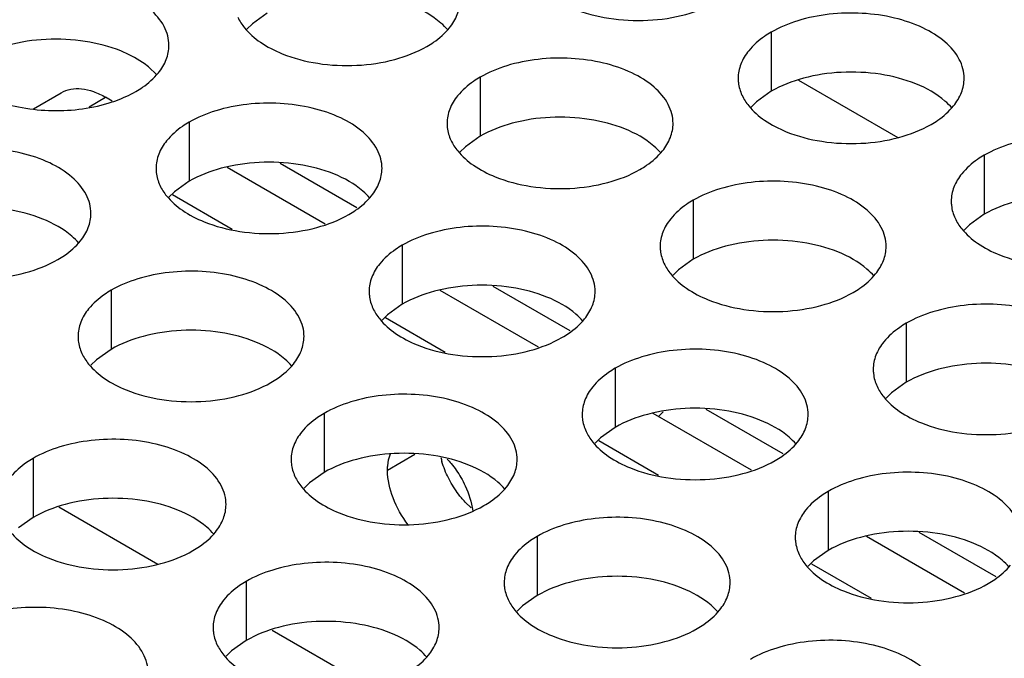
# Model space of a CAD drawing. Header units: inches. Extents: x 0 to 34, y 0 to 22.
# Tile 126 of 155: x 17.322 to 17.54, y 19.836 to 19.978. Entities that reach past the tile are written whole.
import ezdxf

# ---------------------------------------------------------------- set-up
doc = ezdxf.new("R2010")
doc.units = ezdxf.units.IN
doc.header["$LTSCALE"] = 1.87
doc.header["$MEASUREMENT"] = 0
doc.layers.get('0').update_dxf_attribs({"linetype": 'CONTINUOUS'})
doc.layers.add('02___PRT_ALL_AXES', color=7, linetype='CONTINUOUS')
doc.layers.add('0_COMPONENTS', color=7, linetype='CONTINUOUS')

msp = doc.modelspace()

# ---------------------------------------------------------------- linework, layer by layer
at = {"color": 7, "linetype": 'CONTINUOUS'}
for p, q in [((17.3253372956, 19.9579584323), (17.3314349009, 19.9614791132)), ((17.3376307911, 19.9583981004), (17.3412778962, 19.9605038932)), ((17.3692908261, 19.9312647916), (17.3560889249, 19.9388874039)), ((17.4164312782, 19.9040464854), (17.403229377, 19.9116690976)), ((17.4635717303, 19.8768281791), (17.4503698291, 19.8844507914)), ((17.3309481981, 19.8698504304), (17.3528311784, 19.8572154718)), ((17.5107121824, 19.8496098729), (17.4975102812, 19.8572324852)), ((17.3780886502, 19.8426321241), (17.3999716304, 19.8299971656))]:
    msp.add_line(p, q, dxfattribs=at)
at = {"color": 3, "linetype": 'CONTINUOUS'}
for p, q in [((17.3427391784, 19.9596601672), (17.3412778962, 19.9605038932)), ((17.3898796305, 19.9324418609), (17.3681633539, 19.9449805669)), ((17.4370200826, 19.9052235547), (17.4153038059, 19.9177622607)), ((17.4841605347, 19.8780052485), (17.462444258, 19.8905439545)), ((17.5313009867, 19.8507869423), (17.5095847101, 19.8633256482))]:
    msp.add_line(p, q, dxfattribs=at)
msp.add_open_spline([(17.3314349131, 19.9614791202), (17.3320838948, 19.9618538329), (17.3335760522, 19.9623946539), (17.336056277, 19.9624592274), (17.3386965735, 19.9618162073), (17.340415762, 19.9610016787), (17.3412778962, 19.9605038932)], degree=3, knots=[0, 0, 0, 0, 0.2176679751, 0.4509542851, 0.7108405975, 1, 1, 1, 1], dxfattribs=at)
at = {"layer": '02___PRT_ALL_AXES', "color": 7, "linetype": 'CONTINUOUS'}
for p, q in [((17.3770009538, 19.9790841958), (17.3737467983, 19.9767677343)), ((17.3737467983, 19.9767677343), (17.3725354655, 19.9755770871)), ((17.488536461, 19.9748920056), (17.488536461, 19.9618284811)), ((17.35259902, 19.9654210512), (17.3507623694, 19.9671941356)), ((17.4241414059, 19.964929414), (17.4241414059, 19.9518658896)), ((17.488536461, 19.9618284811), (17.4852823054, 19.9595120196)), ((17.4852823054, 19.9595120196), (17.4840709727, 19.9583213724)), ((17.3597463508, 19.9549668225), (17.3597463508, 19.9419032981)), ((17.4241414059, 19.9518658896), (17.4208872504, 19.9495494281)), ((17.4208872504, 19.9495494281), (17.4196759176, 19.9483587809)), ((17.5356769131, 19.9476736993), (17.5356769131, 19.9346101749)), ((17.3597463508, 19.9419032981), (17.3564921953, 19.9395868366)), ((17.3564921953, 19.9395868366), (17.3552808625, 19.9383961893)), ((17.471281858, 19.9377111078), (17.471281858, 19.9246475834)), ((17.5356769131, 19.9346101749), (17.5324227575, 19.9322937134)), ((17.5324227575, 19.9322937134), (17.5312114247, 19.9311030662)), ((17.4068868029, 19.9277485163), (17.4068868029, 19.9146849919)), ((17.471281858, 19.9246475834), (17.4680277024, 19.9223311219)), ((17.4680277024, 19.9223311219), (17.4668163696, 19.9211404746)), ((17.3424917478, 19.9177859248), (17.3424917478, 19.9047224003)), ((17.4068868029, 19.9146849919), (17.4036326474, 19.9123685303)), ((17.4036326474, 19.9123685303), (17.4024213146, 19.9111778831)), ((17.5184223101, 19.9104928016), (17.5184223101, 19.8974292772)), ((17.3424917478, 19.9047224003), (17.3392375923, 19.9024059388)), ((17.3392375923, 19.9024059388), (17.3380262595, 19.9012152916)), ((17.454027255, 19.9005302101), (17.454027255, 19.8874666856)), ((17.5184223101, 19.8974292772), (17.5151681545, 19.8951128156)), ((17.5151681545, 19.8951128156), (17.5139568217, 19.8939221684)), ((17.3896321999, 19.8905676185), (17.3896321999, 19.8775040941)), ((17.454027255, 19.8874666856), (17.4507730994, 19.8851502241)), ((17.4507730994, 19.8851502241), (17.4495617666, 19.8839595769)), ((17.3252371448, 19.880605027), (17.3252371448, 19.8675415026)), ((17.4096894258, 19.8814467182), (17.4036424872, 19.8779552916)), ((17.3896321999, 19.8775040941), (17.3863780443, 19.8751876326)), ((17.3863780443, 19.8751876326), (17.3851667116, 19.8739969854)), ((17.5011677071, 19.8733119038), (17.5011677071, 19.8602483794)), ((17.3252371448, 19.8675415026), (17.3219829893, 19.8652250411)), ((17.436772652, 19.8633493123), (17.436772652, 19.8502857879)), ((17.5011677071, 19.8602483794), (17.4979135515, 19.8579319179)), ((17.4979135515, 19.8579319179), (17.4967022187, 19.8567412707)), ((17.3723775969, 19.8533867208), (17.3723775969, 19.8403231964)), ((17.436772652, 19.8502857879), (17.4335184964, 19.8479693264)), ((17.4335184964, 19.8479693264), (17.4323071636, 19.8467786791)), ((17.3723775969, 19.8403231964), (17.3691234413, 19.8380067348)), ((17.3691234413, 19.8380067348), (17.3679121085, 19.8368160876))]:
    msp.add_line(p, q, dxfattribs=at)
at = {"layer": '02___PRT_ALL_AXES', "color": 3, "linetype": 'CONTINUOUS'}
msp.add_line((17.4221766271, 19.8696599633), (17.4208278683, 19.8709507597), dxfattribs=at)
msp.add_arc((17.4341158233, 19.8853409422), 0.019231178, 193.6945448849, 196.5380706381, dxfattribs=at)
for points, knots in [([(17.3552826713, 19.9719685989), (17.3552829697, 19.97268051), (17.3550945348, 19.9741397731), (17.3539436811, 19.977050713), (17.3510196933, 19.9804119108), (17.345999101, 19.9834613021), (17.3397314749, 19.9855611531), (17.3327046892, 19.9865470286), (17.3254787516, 19.9863502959), (17.3186483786, 19.9849820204), (17.3144564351, 19.9832536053), (17.3126058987, 19.9821851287)], [0, 0, 0, 0, 0.0428834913, 0.0875237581, 0.1869142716, 0.3042190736, 0.4379395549, 0.5823561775, 0.7295584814, 0.8712822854, 1, 1, 1, 1]), ([(17.417336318, 19.9758404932), (17.418059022, 19.9767342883), (17.419234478, 19.9786504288), (17.4196772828, 19.9808730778), (17.4196777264, 19.9819311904)], [0, 0, 0, 0, 0.520681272, 1, 1, 1, 1]), ([(17.4447342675, 19.9800792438), (17.4472526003, 19.9790610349), (17.4527352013, 19.977649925), (17.4612081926, 19.9772409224), (17.4694421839, 19.9784599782), (17.4745368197, 19.9804179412), (17.476751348, 19.9816965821)], [0, 0, 0, 0, 0.2471885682, 0.5098846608, 0.7673009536, 1, 1, 1, 1]), ([(17.5312132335, 19.9646754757), (17.531213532, 19.9653873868), (17.531025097, 19.96684665), (17.5298742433, 19.9697575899), (17.5269502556, 19.9731187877), (17.5219296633, 19.9761681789), (17.5156620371, 19.9782680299), (17.5086352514, 19.9792539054), (17.5014093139, 19.9790571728), (17.4945789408, 19.9776888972), (17.4903869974, 19.9759604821), (17.488536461, 19.9748920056)], [0, 0, 0, 0, 0.0428834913, 0.0875237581, 0.1869142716, 0.3042190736, 0.4379395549, 0.5823561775, 0.7295584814, 0.8712822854, 1, 1, 1, 1]), ([(17.3705304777, 19.9782048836), (17.3709225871, 19.9773596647), (17.3723018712, 19.9752283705), (17.3756128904, 19.9723542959), (17.3786570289, 19.9707967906), (17.3803392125, 19.9701166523)], [0, 0, 0, 0, 0.2155021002, 0.5803308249, 1, 1, 1, 1]), ([(17.4123562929, 19.9717339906), (17.4128573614, 19.9720233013), (17.4146831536, 19.9731709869), (17.4163432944, 19.9746123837), (17.417336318, 19.9758404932)], [0, 0, 0, 0, 0.2681225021, 1, 1, 1, 1]), ([(17.488536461, 19.9748920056), (17.4880353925, 19.9746026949), (17.4862096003, 19.9734550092), (17.4845494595, 19.9720136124), (17.4835564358, 19.9707855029)], [0, 0, 0, 0, 0.2681225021, 1, 1, 1, 1]), ([(17.3529412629, 19.9658779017), (17.353663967, 19.9667716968), (17.3548394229, 19.9686878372), (17.3552822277, 19.9709104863), (17.3552826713, 19.9719685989)], [0, 0, 0, 0, 0.520681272, 1, 1, 1, 1]), ([(17.3803392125, 19.9701166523), (17.3828575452, 19.9690984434), (17.3883401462, 19.9676873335), (17.3968131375, 19.9672783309), (17.4050471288, 19.9684973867), (17.4101417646, 19.9704553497), (17.4123562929, 19.9717339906)], [0, 0, 0, 0, 0.2471885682, 0.5098846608, 0.7673009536, 1, 1, 1, 1]), ([(17.4835564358, 19.9707855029), (17.4828337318, 19.9698917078), (17.4816582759, 19.9679755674), (17.4812154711, 19.9657529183), (17.4812150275, 19.9646948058)], [0, 0, 0, 0, 0.520681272, 1, 1, 1, 1]), ([(17.4668181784, 19.9547128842), (17.4668184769, 19.9554247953), (17.4666300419, 19.9568840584), (17.4654791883, 19.9597949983), (17.4625552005, 19.9631561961), (17.4575346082, 19.9662055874), (17.451266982, 19.9683054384), (17.4442401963, 19.9692913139), (17.4370142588, 19.9690945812), (17.4301838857, 19.9677263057), (17.4259919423, 19.9659978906), (17.4241414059, 19.964929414)], [0, 0, 0, 0, 0.0428834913, 0.0875237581, 0.1869142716, 0.3042190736, 0.4379395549, 0.5823561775, 0.7295584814, 0.8712822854, 1, 1, 1, 1]), ([(17.3479612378, 19.9617713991), (17.3484623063, 19.9620607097), (17.3502880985, 19.9632083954), (17.3519482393, 19.9646497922), (17.3529412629, 19.9658779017)], [0, 0, 0, 0, 0.2681225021, 1, 1, 1, 1]), ([(17.4241414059, 19.964929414), (17.4236403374, 19.9646401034), (17.4218145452, 19.9634924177), (17.4201544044, 19.9620510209), (17.4191613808, 19.9608229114)], [0, 0, 0, 0, 0.2681225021, 1, 1, 1, 1]), ([(17.4812150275, 19.9646948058), (17.481214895, 19.9643788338), (17.4812865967, 19.9630929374), (17.48165768, 19.9618292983), (17.4820659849, 19.9609491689)], [0, 0, 0, 0, 0.2456633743, 1, 1, 1, 1]), ([(17.5288718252, 19.9585847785), (17.5295945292, 19.9594785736), (17.5307699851, 19.9613947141), (17.5312127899, 19.9636173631), (17.5312132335, 19.9646754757)], [0, 0, 0, 0, 0.520681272, 1, 1, 1, 1]), ([(17.3418555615, 19.9591835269), (17.3424108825, 19.9593512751), (17.3445122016, 19.9600449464), (17.3465470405, 19.9609548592), (17.3479612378, 19.9617713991)], [0, 0, 0, 0, 0.262122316, 1, 1, 1, 1]), ([(17.3159441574, 19.9601540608), (17.3178951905, 19.9593652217), (17.322098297, 19.9581543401), (17.3308291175, 19.9571553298), (17.337615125, 19.9579025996), (17.3418555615, 19.9591835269)], [0, 0, 0, 0, 0.2399117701, 0.4950119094, 1, 1, 1, 1]), ([(17.4024231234, 19.9447502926), (17.4024234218, 19.9454622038), (17.4022349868, 19.9469214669), (17.4010841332, 19.9498324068), (17.3981601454, 19.9531936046), (17.3931395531, 19.9562429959), (17.386871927, 19.9583428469), (17.3798451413, 19.9593287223), (17.3726192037, 19.9591319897), (17.3657888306, 19.9577637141), (17.3615968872, 19.956035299), (17.3597463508, 19.9549668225)], [0, 0, 0, 0, 0.0428834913, 0.0875237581, 0.1869142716, 0.3042190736, 0.4379395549, 0.5823561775, 0.7295584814, 0.8712822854, 1, 1, 1, 1]), ([(17.4191613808, 19.9608229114), (17.4184386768, 19.9599291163), (17.4172632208, 19.9580129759), (17.416820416, 19.9557903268), (17.4168199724, 19.9547322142)], [0, 0, 0, 0, 0.520681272, 1, 1, 1, 1]), ([(17.4820659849, 19.9609491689), (17.4824580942, 19.96010395), (17.4838373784, 19.9579726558), (17.4871483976, 19.9550985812), (17.490192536, 19.9535410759), (17.4918747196, 19.9528609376)], [0, 0, 0, 0, 0.2155021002, 0.5803308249, 1, 1, 1, 1]), ([(17.5238918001, 19.9544782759), (17.5243928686, 19.9547675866), (17.5262186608, 19.9559152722), (17.5278788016, 19.957356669), (17.5288718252, 19.9585847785)], [0, 0, 0, 0, 0.2681225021, 1, 1, 1, 1]), ([(17.3597463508, 19.9549668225), (17.3592452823, 19.9546775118), (17.3574194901, 19.9535298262), (17.3557593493, 19.9520884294), (17.3547663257, 19.9508603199)], [0, 0, 0, 0, 0.2681225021, 1, 1, 1, 1]), ([(17.4168199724, 19.9547322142), (17.41681984, 19.9544162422), (17.4168915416, 19.9531303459), (17.4172626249, 19.9518667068), (17.4176709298, 19.9509865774)], [0, 0, 0, 0, 0.2456633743, 1, 1, 1, 1]), ([(17.4644767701, 19.948622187), (17.4651994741, 19.9495159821), (17.46637493, 19.9514321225), (17.4668177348, 19.9536547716), (17.4668181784, 19.9547128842)], [0, 0, 0, 0, 0.520681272, 1, 1, 1, 1]), ([(17.4918747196, 19.9528609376), (17.4943930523, 19.9518427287), (17.4998756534, 19.9504316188), (17.5083486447, 19.9500226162), (17.516582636, 19.951241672), (17.5216772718, 19.953199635), (17.5238918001, 19.9544782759)], [0, 0, 0, 0, 0.2471885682, 0.5098846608, 0.7673009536, 1, 1, 1, 1]), ([(17.3547663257, 19.9508603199), (17.3540436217, 19.9499665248), (17.3528681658, 19.9480503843), (17.352425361, 19.9458277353), (17.3524249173, 19.9447696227)], [0, 0, 0, 0, 0.520681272, 1, 1, 1, 1]), ([(17.4176709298, 19.9509865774), (17.4180630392, 19.9501413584), (17.4194423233, 19.9480100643), (17.4227533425, 19.9451359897), (17.4257974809, 19.9435784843), (17.4274796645, 19.9428983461)], [0, 0, 0, 0, 0.2155021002, 0.5803308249, 1, 1, 1, 1]), ([(17.5783536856, 19.9374571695), (17.5783539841, 19.9381690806), (17.5781655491, 19.9396283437), (17.5770146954, 19.9425392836), (17.5740907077, 19.9459004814), (17.5690701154, 19.9489498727), (17.5628024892, 19.9510497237), (17.5557757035, 19.9520355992), (17.548549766, 19.9518388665), (17.5417193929, 19.950470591), (17.5375274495, 19.9487421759), (17.5356769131, 19.9476736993)], [0, 0, 0, 0, 0.0428834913, 0.0875237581, 0.1869142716, 0.3042190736, 0.4379395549, 0.5823561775, 0.7295584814, 0.8712822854, 1, 1, 1, 1]), ([(17.3380280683, 19.9347877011), (17.3380283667, 19.9354996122), (17.3378399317, 19.9369588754), (17.3366890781, 19.9398698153), (17.3337650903, 19.9432310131), (17.328744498, 19.9462804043), (17.3224768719, 19.9483802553), (17.3154500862, 19.9493661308), (17.3082241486, 19.9491693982), (17.3013937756, 19.9478011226), (17.2972018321, 19.9460727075), (17.2953512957, 19.945004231)], [0, 0, 0, 0, 0.0428834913, 0.0875237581, 0.1869142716, 0.3042190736, 0.4379395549, 0.5823561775, 0.7295584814, 0.8712822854, 1, 1, 1, 1]), ([(17.459496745, 19.9445156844), (17.4599978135, 19.944804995), (17.4618236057, 19.9459526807), (17.4634837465, 19.9473940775), (17.4644767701, 19.948622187)], [0, 0, 0, 0, 0.2681225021, 1, 1, 1, 1]), ([(17.5356769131, 19.9476736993), (17.5351758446, 19.9473843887), (17.5333500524, 19.946236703), (17.5316899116, 19.9447953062), (17.5306968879, 19.9435671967)], [0, 0, 0, 0, 0.2681225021, 1, 1, 1, 1]), ([(17.3524249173, 19.9447696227), (17.3524247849, 19.9444536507), (17.3524964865, 19.9431677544), (17.3528675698, 19.9419041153), (17.3532758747, 19.9410239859)], [0, 0, 0, 0, 0.2456633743, 1, 1, 1, 1]), ([(17.400081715, 19.9386595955), (17.400804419, 19.9395533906), (17.4019798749, 19.941469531), (17.4024226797, 19.9436921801), (17.4024231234, 19.9447502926)], [0, 0, 0, 0, 0.520681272, 1, 1, 1, 1]), ([(17.4274796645, 19.9428983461), (17.4299979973, 19.9418801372), (17.4354805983, 19.9404690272), (17.4439535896, 19.9400600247), (17.4521875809, 19.9412790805), (17.4572822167, 19.9432370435), (17.459496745, 19.9445156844)], [0, 0, 0, 0, 0.2471885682, 0.5098846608, 0.7673009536, 1, 1, 1, 1]), ([(17.5306968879, 19.9435671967), (17.5299741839, 19.9426734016), (17.528798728, 19.9407572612), (17.5283559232, 19.9385346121), (17.5283554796, 19.9374764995)], [0, 0, 0, 0, 0.520681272, 1, 1, 1, 1]), ([(17.5139586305, 19.9274945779), (17.513958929, 19.9282064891), (17.513770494, 19.9296657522), (17.5126196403, 19.9325766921), (17.5096956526, 19.9359378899), (17.5046750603, 19.9389872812), (17.4984074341, 19.9410871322), (17.4913806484, 19.9420730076), (17.4841547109, 19.941876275), (17.4773243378, 19.9405079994), (17.4731323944, 19.9387795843), (17.471281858, 19.9377111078)], [0, 0, 0, 0, 0.0428834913, 0.0875237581, 0.1869142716, 0.3042190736, 0.4379395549, 0.5823561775, 0.7295584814, 0.8712822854, 1, 1, 1, 1]), ([(17.3532758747, 19.9410239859), (17.3536679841, 19.9401787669), (17.3550472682, 19.9380474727), (17.3583582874, 19.9351733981), (17.3614024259, 19.9336158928), (17.3630846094, 19.9329357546)], [0, 0, 0, 0, 0.2155021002, 0.5803308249, 1, 1, 1, 1]), ([(17.3951016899, 19.9345530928), (17.3956027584, 19.9348424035), (17.3974285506, 19.9359900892), (17.3990886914, 19.937431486), (17.400081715, 19.9386595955)], [0, 0, 0, 0, 0.2681225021, 1, 1, 1, 1]), ([(17.471281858, 19.9377111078), (17.4707807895, 19.9374217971), (17.4689549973, 19.9362741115), (17.4672948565, 19.9348327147), (17.4663018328, 19.9336046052)], [0, 0, 0, 0, 0.2681225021, 1, 1, 1, 1]), ([(17.5283554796, 19.9374764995), (17.5283553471, 19.9371605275), (17.5284270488, 19.9358746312), (17.5287981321, 19.9346109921), (17.5292064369, 19.9337308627)], [0, 0, 0, 0, 0.2456633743, 1, 1, 1, 1]), ([(17.3356866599, 19.928697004), (17.3364093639, 19.9295907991), (17.3375848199, 19.9315069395), (17.3380276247, 19.9337295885), (17.3380280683, 19.9347877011)], [0, 0, 0, 0, 0.520681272, 1, 1, 1, 1]), ([(17.3630846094, 19.9329357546), (17.3656029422, 19.9319175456), (17.3710855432, 19.9305064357), (17.3795585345, 19.9300974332), (17.3877925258, 19.9313164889), (17.3928871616, 19.933274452), (17.3951016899, 19.9345530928)], [0, 0, 0, 0, 0.2471885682, 0.5098846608, 0.7673009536, 1, 1, 1, 1]), ([(17.4663018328, 19.9336046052), (17.4655791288, 19.9327108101), (17.4644036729, 19.9307946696), (17.4639608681, 19.9285720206), (17.4639604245, 19.927513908)], [0, 0, 0, 0, 0.520681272, 1, 1, 1, 1]), ([(17.5292064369, 19.9337308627), (17.5295985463, 19.9328856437), (17.5309778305, 19.9307543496), (17.5342888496, 19.927880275), (17.5373329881, 19.9263227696), (17.5390151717, 19.9256426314)], [0, 0, 0, 0, 0.2155021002, 0.5803308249, 1, 1, 1, 1]), ([(17.4495635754, 19.9175319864), (17.4495638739, 19.9182438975), (17.4493754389, 19.9197031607), (17.4482245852, 19.9226141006), (17.4453005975, 19.9259752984), (17.4402800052, 19.9290246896), (17.434012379, 19.9311245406), (17.4269855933, 19.9321104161), (17.4197596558, 19.9319136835), (17.4129292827, 19.9305454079), (17.4087373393, 19.9288169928), (17.4068868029, 19.9277485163)], [0, 0, 0, 0, 0.0428834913, 0.0875237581, 0.1869142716, 0.3042190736, 0.4379395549, 0.5823561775, 0.7295584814, 0.8712822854, 1, 1, 1, 1]), ([(17.3307066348, 19.9245905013), (17.3312077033, 19.924879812), (17.3330334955, 19.9260274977), (17.3346936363, 19.9274688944), (17.3356866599, 19.928697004)], [0, 0, 0, 0, 0.2681225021, 1, 1, 1, 1]), ([(17.4068868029, 19.9277485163), (17.4063857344, 19.9274592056), (17.4045599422, 19.9263115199), (17.4028998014, 19.9248701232), (17.4019067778, 19.9236420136)], [0, 0, 0, 0, 0.2681225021, 1, 1, 1, 1]), ([(17.4639604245, 19.927513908), (17.463960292, 19.927197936), (17.4640319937, 19.9259120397), (17.464403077, 19.9246484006), (17.4648113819, 19.9237682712)], [0, 0, 0, 0, 0.2456633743, 1, 1, 1, 1]), ([(17.5116172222, 19.9214038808), (17.5123399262, 19.9222976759), (17.5135153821, 19.9242138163), (17.5139581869, 19.9264364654), (17.5139586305, 19.9274945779)], [0, 0, 0, 0, 0.520681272, 1, 1, 1, 1]), ([(17.5390151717, 19.9256426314), (17.5415335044, 19.9246244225), (17.5470161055, 19.9232133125), (17.5554890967, 19.92280431), (17.563723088, 19.9240233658), (17.5688177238, 19.9259813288), (17.5710322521, 19.9272599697)], [0, 0, 0, 0, 0.2471885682, 0.5098846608, 0.7673009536, 1, 1, 1, 1]), ([(17.2986895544, 19.9229731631), (17.3012078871, 19.9219549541), (17.3066904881, 19.9205438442), (17.3151634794, 19.9201348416), (17.3233974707, 19.9213538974), (17.3284921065, 19.9233118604), (17.3307066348, 19.9245905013)], [0, 0, 0, 0, 0.2471885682, 0.5098846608, 0.7673009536, 1, 1, 1, 1]), ([(17.3851685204, 19.9075693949), (17.3851688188, 19.908281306), (17.3849803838, 19.9097405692), (17.3838295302, 19.9126515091), (17.3809055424, 19.9160127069), (17.3758849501, 19.9190620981), (17.3696173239, 19.9211619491), (17.3625905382, 19.9221478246), (17.3553646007, 19.921951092), (17.3485342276, 19.9205828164), (17.3443422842, 19.9188544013), (17.3424917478, 19.9177859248)], [0, 0, 0, 0, 0.0428834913, 0.0875237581, 0.1869142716, 0.3042190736, 0.4379395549, 0.5823561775, 0.7295584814, 0.8712822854, 1, 1, 1, 1]), ([(17.4019067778, 19.9236420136), (17.4011840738, 19.9227482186), (17.4000086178, 19.9208320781), (17.399565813, 19.9186094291), (17.3995653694, 19.9175513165)], [0, 0, 0, 0, 0.520681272, 1, 1, 1, 1]), ([(17.4648113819, 19.9237682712), (17.4652034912, 19.9229230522), (17.4665827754, 19.920791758), (17.4698937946, 19.9179176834), (17.472937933, 19.9163601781), (17.4746201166, 19.9156800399)], [0, 0, 0, 0, 0.2155021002, 0.5803308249, 1, 1, 1, 1]), ([(17.506637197, 19.9172973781), (17.5071382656, 19.9175866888), (17.5089640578, 19.9187343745), (17.5106241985, 19.9201757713), (17.5116172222, 19.9214038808)], [0, 0, 0, 0, 0.2681225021, 1, 1, 1, 1]), ([(17.3424917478, 19.9177859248), (17.3419906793, 19.9174966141), (17.3401648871, 19.9163489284), (17.3385047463, 19.9149075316), (17.3375117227, 19.9136794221)], [0, 0, 0, 0, 0.2681225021, 1, 1, 1, 1]), ([(17.3995653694, 19.9175513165), (17.399565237, 19.9172353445), (17.3996369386, 19.9159494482), (17.4000080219, 19.9146858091), (17.4004163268, 19.9138056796)], [0, 0, 0, 0, 0.2456633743, 1, 1, 1, 1]), ([(17.4472221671, 19.9114412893), (17.4479448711, 19.9123350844), (17.449120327, 19.9142512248), (17.4495631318, 19.9164738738), (17.4495635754, 19.9175319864)], [0, 0, 0, 0, 0.520681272, 1, 1, 1, 1]), ([(17.4746201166, 19.9156800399), (17.4771384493, 19.9146618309), (17.4826210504, 19.913250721), (17.4910940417, 19.9128417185), (17.499328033, 19.9140607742), (17.5044226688, 19.9160187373), (17.506637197, 19.9172973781)], [0, 0, 0, 0, 0.2471885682, 0.5098846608, 0.7673009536, 1, 1, 1, 1]), ([(17.3375117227, 19.9136794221), (17.3367890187, 19.912785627), (17.3356135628, 19.9108694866), (17.335170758, 19.9086468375), (17.3351703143, 19.907588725)], [0, 0, 0, 0, 0.520681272, 1, 1, 1, 1]), ([(17.4004163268, 19.9138056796), (17.4008084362, 19.9129604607), (17.4021877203, 19.9108291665), (17.4054987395, 19.9079550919), (17.4085428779, 19.9063975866), (17.4102250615, 19.9057174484)], [0, 0, 0, 0, 0.2155021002, 0.5803308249, 1, 1, 1, 1]), ([(17.5610990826, 19.9002762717), (17.5610993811, 19.9009881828), (17.5609109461, 19.902447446), (17.5597600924, 19.9053583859), (17.5568361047, 19.9087195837), (17.5518155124, 19.9117689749), (17.5455478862, 19.913868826), (17.5385211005, 19.9148547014), (17.5312951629, 19.9146579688), (17.5244647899, 19.9132896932), (17.5202728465, 19.9115612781), (17.5184223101, 19.9104928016)], [0, 0, 0, 0, 0.0428834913, 0.0875237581, 0.1869142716, 0.3042190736, 0.4379395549, 0.5823561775, 0.7295584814, 0.8712822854, 1, 1, 1, 1]), ([(17.442242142, 19.9073347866), (17.4427432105, 19.9076240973), (17.4445690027, 19.908771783), (17.4462291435, 19.9102131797), (17.4472221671, 19.9114412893)], [0, 0, 0, 0, 0.2681225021, 1, 1, 1, 1]), ([(17.5184223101, 19.9104928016), (17.5179212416, 19.9102034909), (17.5160954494, 19.9090558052), (17.5144353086, 19.9076144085), (17.5134422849, 19.906386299)], [0, 0, 0, 0, 0.2681225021, 1, 1, 1, 1]), ([(17.3351703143, 19.907588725), (17.3351701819, 19.907272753), (17.3352418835, 19.9059868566), (17.3356129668, 19.9047232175), (17.3360212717, 19.9038430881)], [0, 0, 0, 0, 0.2456633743, 1, 1, 1, 1]), ([(17.382827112, 19.9014786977), (17.383549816, 19.9023724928), (17.3847252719, 19.9042886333), (17.3851680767, 19.9065112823), (17.3851685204, 19.9075693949)], [0, 0, 0, 0, 0.520681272, 1, 1, 1, 1]), ([(17.4102250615, 19.9057174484), (17.4127433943, 19.9046992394), (17.4182259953, 19.9032881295), (17.4266989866, 19.9028791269), (17.4349329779, 19.9040981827), (17.4400276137, 19.9060561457), (17.442242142, 19.9073347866)], [0, 0, 0, 0, 0.2471885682, 0.5098846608, 0.7673009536, 1, 1, 1, 1]), ([(17.4967040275, 19.8903136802), (17.496704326, 19.8910255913), (17.496515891, 19.8924848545), (17.4953650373, 19.8953957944), (17.4924410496, 19.8987569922), (17.4874204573, 19.9018063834), (17.4811528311, 19.9039062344), (17.4741260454, 19.9048921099), (17.4669001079, 19.9046953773), (17.4600697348, 19.9033271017), (17.4558777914, 19.9015986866), (17.454027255, 19.9005302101)], [0, 0, 0, 0, 0.0428834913, 0.0875237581, 0.1869142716, 0.3042190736, 0.4379395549, 0.5823561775, 0.7295584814, 0.8712822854, 1, 1, 1, 1]), ([(17.5134422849, 19.906386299), (17.5127195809, 19.9054925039), (17.511544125, 19.9035763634), (17.5111013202, 19.9013537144), (17.5111008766, 19.9002956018)], [0, 0, 0, 0, 0.520681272, 1, 1, 1, 1]), ([(17.3360212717, 19.9038430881), (17.3364133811, 19.9029978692), (17.3377926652, 19.900866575), (17.3411036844, 19.8979925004), (17.3441478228, 19.8964349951), (17.3458300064, 19.8957548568)], [0, 0, 0, 0, 0.2155021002, 0.5803308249, 1, 1, 1, 1]), ([(17.3778470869, 19.8973721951), (17.3783481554, 19.8976615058), (17.3801739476, 19.8988091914), (17.3818340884, 19.9002505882), (17.382827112, 19.9014786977)], [0, 0, 0, 0, 0.2681225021, 1, 1, 1, 1]), ([(17.454027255, 19.9005302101), (17.4535261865, 19.9002408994), (17.4517003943, 19.8990932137), (17.4500402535, 19.8976518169), (17.4490472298, 19.8964237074)], [0, 0, 0, 0, 0.2681225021, 1, 1, 1, 1]), ([(17.5111008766, 19.9002956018), (17.5111007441, 19.8999796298), (17.5111724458, 19.8986937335), (17.5115435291, 19.8974300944), (17.5119518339, 19.8965499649)], [0, 0, 0, 0, 0.2456633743, 1, 1, 1, 1]), ([(17.3458300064, 19.8957548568), (17.3483483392, 19.8947366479), (17.3538309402, 19.893325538), (17.3623039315, 19.8929165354), (17.3705379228, 19.8941355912), (17.3756325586, 19.8960935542), (17.3778470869, 19.8973721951)], [0, 0, 0, 0, 0.2471885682, 0.5098846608, 0.7673009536, 1, 1, 1, 1]), ([(17.4490472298, 19.8964237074), (17.4483245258, 19.8955299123), (17.4471490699, 19.8936137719), (17.4467062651, 19.8913911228), (17.4467058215, 19.8903330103)], [0, 0, 0, 0, 0.520681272, 1, 1, 1, 1]), ([(17.5119518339, 19.8965499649), (17.5123439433, 19.895704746), (17.5137232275, 19.8935734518), (17.5170342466, 19.8906993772), (17.5200783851, 19.8891418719), (17.5217605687, 19.8884617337)], [0, 0, 0, 0, 0.2155021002, 0.5803308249, 1, 1, 1, 1]), ([(17.4323089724, 19.8803510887), (17.4323092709, 19.8810629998), (17.4321208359, 19.8825222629), (17.4309699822, 19.8854332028), (17.4280459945, 19.8887944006), (17.4230254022, 19.8918437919), (17.416757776, 19.8939436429), (17.4097309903, 19.8949295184), (17.4025050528, 19.8947327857), (17.3956746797, 19.8933645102), (17.3914827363, 19.8916360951), (17.3896321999, 19.8905676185)], [0, 0, 0, 0, 0.0428834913, 0.0875237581, 0.1869142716, 0.3042190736, 0.4379395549, 0.5823561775, 0.7295584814, 0.8712822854, 1, 1, 1, 1]), ([(17.3896321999, 19.8905676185), (17.3891311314, 19.8902783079), (17.3873053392, 19.8891306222), (17.3856451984, 19.8876892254), (17.3846521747, 19.8864611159)], [0, 0, 0, 0, 0.2681225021, 1, 1, 1, 1]), ([(17.4467058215, 19.8903330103), (17.446705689, 19.8900170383), (17.4467773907, 19.8887311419), (17.447148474, 19.8874675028), (17.4475567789, 19.8865873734)], [0, 0, 0, 0, 0.2456633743, 1, 1, 1, 1]), ([(17.4943626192, 19.884222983), (17.4950853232, 19.8851167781), (17.4962607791, 19.8870329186), (17.4967035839, 19.8892555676), (17.4967040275, 19.8903136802)], [0, 0, 0, 0, 0.520681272, 1, 1, 1, 1]), ([(17.5217605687, 19.8884617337), (17.5242789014, 19.8874435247), (17.5297615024, 19.8860324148), (17.5382344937, 19.8856234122), (17.546468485, 19.886842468), (17.5515631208, 19.888800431), (17.5537776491, 19.8900790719)], [0, 0, 0, 0, 0.2471885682, 0.5098846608, 0.7673009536, 1, 1, 1, 1]), ([(17.3679139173, 19.8703884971), (17.3679142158, 19.8711004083), (17.3677257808, 19.8725596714), (17.3665749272, 19.8754706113), (17.3636509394, 19.8788318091), (17.3586303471, 19.8818812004), (17.3523627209, 19.8839810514), (17.3453359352, 19.8849669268), (17.3381099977, 19.8847701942), (17.3312796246, 19.8834019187), (17.3270876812, 19.8816735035), (17.3252371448, 19.880605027)], [0, 0, 0, 0, 0.0428834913, 0.0875237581, 0.1869142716, 0.3042190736, 0.4379395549, 0.5823561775, 0.7295584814, 0.8712822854, 1, 1, 1, 1]), ([(17.3846521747, 19.8864611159), (17.3839294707, 19.8855673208), (17.3827540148, 19.8836511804), (17.38231121, 19.8814285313), (17.3823107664, 19.8803704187)], [0, 0, 0, 0, 0.520681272, 1, 1, 1, 1]), ([(17.4475567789, 19.8865873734), (17.4479488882, 19.8857421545), (17.4493281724, 19.8836108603), (17.4526391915, 19.8807367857), (17.45568333, 19.8791792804), (17.4573655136, 19.8784991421)], [0, 0, 0, 0, 0.2155021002, 0.5803308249, 1, 1, 1, 1]), ([(17.489382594, 19.8801164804), (17.4898836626, 19.8804057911), (17.4917094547, 19.8815534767), (17.4933695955, 19.8829948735), (17.4943626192, 19.884222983)], [0, 0, 0, 0, 0.2681225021, 1, 1, 1, 1]), ([(17.3252371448, 19.880605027), (17.3247360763, 19.8803157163), (17.3229102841, 19.8791680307), (17.3212501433, 19.8777266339), (17.3202571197, 19.8764985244)], [0, 0, 0, 0, 0.2681225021, 1, 1, 1, 1]), ([(17.3823107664, 19.8803704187), (17.3823106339, 19.8800544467), (17.3823823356, 19.8787685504), (17.3827534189, 19.8775049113), (17.3831617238, 19.8766247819)], [0, 0, 0, 0, 0.2456633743, 1, 1, 1, 1]), ([(17.4177420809, 19.8751132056), (17.4175222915, 19.875493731), (17.416700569, 19.8770155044), (17.4160471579, 19.8786301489), (17.4156802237, 19.8798667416)], [0, 0, 0, 0, 0.2541104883, 1, 1, 1, 1]), ([(17.4299675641, 19.8742603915), (17.4306902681, 19.8751541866), (17.431865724, 19.877070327), (17.4323085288, 19.8792929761), (17.4323089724, 19.8803510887)], [0, 0, 0, 0, 0.520681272, 1, 1, 1, 1]), ([(17.4573655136, 19.8784991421), (17.4598838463, 19.8774809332), (17.4653664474, 19.8760698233), (17.4738394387, 19.8756608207), (17.48207343, 19.8768798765), (17.4871680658, 19.8788378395), (17.489382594, 19.8801164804)], [0, 0, 0, 0, 0.2471885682, 0.5098846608, 0.7673009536, 1, 1, 1, 1]), ([(17.3831617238, 19.8766247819), (17.3835538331, 19.8757795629), (17.3849331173, 19.8736482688), (17.3882441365, 19.8707741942), (17.3912882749, 19.8692166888), (17.3929704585, 19.8685365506)], [0, 0, 0, 0, 0.2155021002, 0.5803308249, 1, 1, 1, 1]), ([(17.5438444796, 19.863095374), (17.5438447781, 19.8638072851), (17.5436563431, 19.8652665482), (17.5425054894, 19.8681774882), (17.5395815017, 19.8715386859), (17.5345609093, 19.8745880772), (17.5282932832, 19.8766879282), (17.5212664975, 19.8776738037), (17.5140405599, 19.8774770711), (17.5072101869, 19.8761087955), (17.5030182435, 19.8743803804), (17.5011677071, 19.8733119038)], [0, 0, 0, 0, 0.0428834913, 0.0875237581, 0.1869142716, 0.3042190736, 0.4379395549, 0.5823561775, 0.7295584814, 0.8712822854, 1, 1, 1, 1]), ([(17.4208278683, 19.8709507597), (17.4205369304, 19.8712579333), (17.4193884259, 19.8725516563), (17.4183954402, 19.8739820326), (17.4177420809, 19.8751132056)], [0, 0, 0, 0, 0.2446439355, 1, 1, 1, 1]), ([(17.424987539, 19.8701538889), (17.4254886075, 19.8704431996), (17.4273143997, 19.8715908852), (17.4289745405, 19.873032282), (17.4299675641, 19.8742603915)], [0, 0, 0, 0, 0.2681225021, 1, 1, 1, 1]), ([(17.5011677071, 19.8733119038), (17.5006666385, 19.8730225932), (17.4988408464, 19.8718749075), (17.4971807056, 19.8704335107), (17.4961876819, 19.8692054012)], [0, 0, 0, 0, 0.2681225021, 1, 1, 1, 1]), ([(17.365572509, 19.8642978), (17.366295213, 19.8651915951), (17.3674706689, 19.8671077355), (17.3679134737, 19.8693303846), (17.3679139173, 19.8703884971)], [0, 0, 0, 0, 0.520681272, 1, 1, 1, 1]), ([(17.3929704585, 19.8685365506), (17.3954887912, 19.8675183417), (17.4009713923, 19.8661072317), (17.4094443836, 19.8656982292), (17.4176783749, 19.866917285), (17.4227730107, 19.868875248), (17.424987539, 19.8701538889)], [0, 0, 0, 0, 0.2471885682, 0.5098846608, 0.7673009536, 1, 1, 1, 1]), ([(17.4794494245, 19.8531327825), (17.479449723, 19.8538446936), (17.479261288, 19.8553039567), (17.4781104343, 19.8582148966), (17.4751864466, 19.8615760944), (17.4701658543, 19.8646254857), (17.4638982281, 19.8667253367), (17.4568714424, 19.8677112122), (17.4496455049, 19.8675144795), (17.4428151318, 19.866146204), (17.4386231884, 19.8644177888), (17.436772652, 19.8633493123)], [0, 0, 0, 0, 0.0428834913, 0.0875237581, 0.1869142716, 0.3042190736, 0.4379395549, 0.5823561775, 0.7295584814, 0.8712822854, 1, 1, 1, 1]), ([(17.4961876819, 19.8692054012), (17.4954649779, 19.8683116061), (17.494289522, 19.8663954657), (17.4938467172, 19.8641728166), (17.4938462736, 19.863114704)], [0, 0, 0, 0, 0.520681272, 1, 1, 1, 1]), ([(17.3187666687, 19.8666621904), (17.3191587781, 19.8658169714), (17.3205380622, 19.8636856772), (17.3238490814, 19.8608116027), (17.3268932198, 19.8592540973), (17.3285754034, 19.8585739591)], [0, 0, 0, 0, 0.2155021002, 0.5803308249, 1, 1, 1, 1]), ([(17.3605924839, 19.8601912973), (17.3610935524, 19.860480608), (17.3629193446, 19.8616282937), (17.3645794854, 19.8630696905), (17.365572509, 19.8642978)], [0, 0, 0, 0, 0.2681225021, 1, 1, 1, 1]), ([(17.436772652, 19.8633493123), (17.4362715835, 19.8630600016), (17.4344457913, 19.861912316), (17.4327856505, 19.8604709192), (17.4317926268, 19.8592428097)], [0, 0, 0, 0, 0.2681225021, 1, 1, 1, 1]), ([(17.4938462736, 19.863114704), (17.4938461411, 19.862798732), (17.4939178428, 19.8615128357), (17.4942889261, 19.8602491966), (17.4946972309, 19.8593690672)], [0, 0, 0, 0, 0.2456633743, 1, 1, 1, 1]), ([(17.3285754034, 19.8585739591), (17.3310937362, 19.8575557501), (17.3365763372, 19.8561446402), (17.3450493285, 19.8557356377), (17.3532833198, 19.8569546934), (17.3583779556, 19.8589126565), (17.3605924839, 19.8601912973)], [0, 0, 0, 0, 0.2471885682, 0.5098846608, 0.7673009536, 1, 1, 1, 1]), ([(17.4317926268, 19.8592428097), (17.4310699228, 19.8583490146), (17.4298944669, 19.8564328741), (17.4294516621, 19.8542102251), (17.4294512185, 19.8531521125)], [0, 0, 0, 0, 0.520681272, 1, 1, 1, 1]), ([(17.4946972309, 19.8593690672), (17.4950893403, 19.8585238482), (17.4964686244, 19.8563925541), (17.4997796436, 19.8535184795), (17.5028237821, 19.8519609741), (17.5045059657, 19.8512808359)], [0, 0, 0, 0, 0.2155021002, 0.5803308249, 1, 1, 1, 1]), ([(17.4150543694, 19.8431701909), (17.4150546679, 19.843882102), (17.4148662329, 19.8453413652), (17.4137153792, 19.8482523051), (17.4107913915, 19.8516135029), (17.4057707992, 19.8546628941), (17.399503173, 19.8567627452), (17.3924763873, 19.8577486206), (17.3852504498, 19.857551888), (17.3784200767, 19.8561836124), (17.3742281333, 19.8544551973), (17.3723775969, 19.8533867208)], [0, 0, 0, 0, 0.0428834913, 0.0875237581, 0.1869142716, 0.3042190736, 0.4379395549, 0.5823561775, 0.7295584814, 0.8712822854, 1, 1, 1, 1]), ([(17.5365230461, 19.8528981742), (17.5370241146, 19.8531874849), (17.5388499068, 19.8543351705), (17.5405100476, 19.8557765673), (17.5415030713, 19.8570046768)], [0, 0, 0, 0, 0.2681225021, 1, 1, 1, 1]), ([(17.3723775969, 19.8533867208), (17.3718765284, 19.8530974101), (17.3700507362, 19.8519497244), (17.3683905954, 19.8505083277), (17.3673975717, 19.8492802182)], [0, 0, 0, 0, 0.2681225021, 1, 1, 1, 1]), ([(17.4294512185, 19.8531521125), (17.429451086, 19.8528361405), (17.4295227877, 19.8515502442), (17.429893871, 19.8502866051), (17.4303021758, 19.8494064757)], [0, 0, 0, 0, 0.2456633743, 1, 1, 1, 1]), ([(17.4771080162, 19.8470420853), (17.4778307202, 19.8479358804), (17.4790061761, 19.8498520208), (17.4794489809, 19.8520746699), (17.4794494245, 19.8531327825)], [0, 0, 0, 0, 0.520681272, 1, 1, 1, 1]), ([(17.5045059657, 19.8512808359), (17.5070242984, 19.850262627), (17.5125068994, 19.848851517), (17.5209798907, 19.8484425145), (17.529213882, 19.8496615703), (17.5343085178, 19.8516195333), (17.5365230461, 19.8528981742)], [0, 0, 0, 0, 0.2471885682, 0.5098846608, 0.7673009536, 1, 1, 1, 1]), ([(17.3506593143, 19.8332075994), (17.3506596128, 19.8339195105), (17.3504711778, 19.8353787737), (17.3493203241, 19.8382897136), (17.3463963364, 19.8416509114), (17.3413757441, 19.8447003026), (17.3351081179, 19.8468001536), (17.3280813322, 19.8477860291), (17.3208553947, 19.8475892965), (17.3140250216, 19.8462210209), (17.3098330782, 19.8444926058), (17.3079825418, 19.8434241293)], [0, 0, 0, 0, 0.0428834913, 0.0875237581, 0.1869142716, 0.3042190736, 0.4379395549, 0.5823561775, 0.7295584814, 0.8712822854, 1, 1, 1, 1]), ([(17.3673975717, 19.8492802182), (17.3666748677, 19.8483864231), (17.3654994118, 19.8464702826), (17.365056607, 19.8442476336), (17.3650561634, 19.843189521)], [0, 0, 0, 0, 0.520681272, 1, 1, 1, 1]), ([(17.4303021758, 19.8494064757), (17.4306942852, 19.8485612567), (17.4320735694, 19.8464299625), (17.4353845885, 19.843555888), (17.438428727, 19.8419983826), (17.4401109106, 19.8413182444)], [0, 0, 0, 0, 0.2155021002, 0.5803308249, 1, 1, 1, 1]), ([(17.472127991, 19.8429355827), (17.4726290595, 19.8432248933), (17.4744548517, 19.844372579), (17.4761149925, 19.8458139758), (17.4771080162, 19.8470420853)], [0, 0, 0, 0, 0.2681225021, 1, 1, 1, 1]), ([(17.3650561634, 19.843189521), (17.3650560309, 19.842873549), (17.3651277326, 19.8415876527), (17.3654988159, 19.8403240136), (17.3659071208, 19.8394438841)], [0, 0, 0, 0, 0.2456633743, 1, 1, 1, 1]), ([(17.4127129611, 19.8370794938), (17.4134356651, 19.8379732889), (17.414611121, 19.8398894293), (17.4150539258, 19.8421120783), (17.4150543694, 19.8431701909)], [0, 0, 0, 0, 0.520681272, 1, 1, 1, 1]), ([(17.4401109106, 19.8413182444), (17.4426292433, 19.8403000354), (17.4481118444, 19.8388889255), (17.4565848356, 19.838479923), (17.4648188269, 19.8396989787), (17.4699134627, 19.8416569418), (17.472127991, 19.8429355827)], [0, 0, 0, 0, 0.2471885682, 0.5098846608, 0.7673009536, 1, 1, 1, 1]), ([(17.3659071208, 19.8394438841), (17.3662992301, 19.8385986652), (17.3676785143, 19.836467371), (17.3709895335, 19.8335932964), (17.3740336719, 19.8320357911), (17.3757158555, 19.8313556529)], [0, 0, 0, 0, 0.2155021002, 0.5803308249, 1, 1, 1, 1]), ([(17.5265898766, 19.8259144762), (17.5265901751, 19.8266263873), (17.5264017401, 19.8280856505), (17.5252508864, 19.8309965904), (17.5223268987, 19.8343577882), (17.5173063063, 19.8374071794), (17.5110386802, 19.8395070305), (17.5040118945, 19.8404929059), (17.4967859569, 19.8402961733), (17.4899555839, 19.8389278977), (17.4857636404, 19.8371994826), (17.4839131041, 19.8361310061)], [0, 0, 0, 0, 0.0428834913, 0.0875237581, 0.1869142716, 0.3042190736, 0.4379395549, 0.5823561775, 0.7295584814, 0.8712822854, 1, 1, 1, 1]), ([(17.4077329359, 19.8329729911), (17.4082340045, 19.8332623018), (17.4100597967, 19.8344099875), (17.4117199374, 19.8358513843), (17.4127129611, 19.8370794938)], [0, 0, 0, 0, 0.2681225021, 1, 1, 1, 1])]:
    msp.add_open_spline(points, degree=3, knots=knots, dxfattribs=at)
at = {"layer": '02___PRT_ALL_AXES', "color": 7, "linetype": 'CONTINUOUS'}
for points, knots in [([(17.4169940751, 19.9753836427), (17.4165155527, 19.9759309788), (17.4142108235, 19.9781838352), (17.4113223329, 19.9797698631), (17.4090180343, 19.9807015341)], [0, 0, 0, 0, 0.2263074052, 1, 1, 1, 1]), ([(17.3446229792, 19.9707389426), (17.3421046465, 19.9717571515), (17.3366220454, 19.9731682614), (17.3281490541, 19.973577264), (17.3199150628, 19.9723582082), (17.314820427, 19.9704002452), (17.3126058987, 19.9691216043)], [0, 0, 0, 0, 0.2471885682, 0.5098846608, 0.7673009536, 1, 1, 1, 1]), ([(17.3507623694, 19.9671941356), (17.3503350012, 19.9675465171), (17.3484366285, 19.9689667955), (17.3463051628, 19.9700588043), (17.3446229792, 19.9707389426)], [0, 0, 0, 0, 0.2338764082, 1, 1, 1, 1]), ([(17.5205535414, 19.9634458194), (17.5180352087, 19.9644640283), (17.5125526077, 19.9658751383), (17.5040796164, 19.9662841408), (17.4958456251, 19.965065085), (17.4907509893, 19.963107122), (17.488536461, 19.9618284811)], [0, 0, 0, 0, 0.2471885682, 0.5098846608, 0.7673009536, 1, 1, 1, 1]), ([(17.5285295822, 19.958127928), (17.5280510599, 19.9586752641), (17.5257463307, 19.9609281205), (17.5228578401, 19.9625141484), (17.5205535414, 19.9634458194)], [0, 0, 0, 0, 0.2263074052, 1, 1, 1, 1]), ([(17.4561584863, 19.9534832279), (17.4536401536, 19.9545014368), (17.4481575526, 19.9559125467), (17.4396845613, 19.9563215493), (17.43145057, 19.9551024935), (17.4263559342, 19.9531445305), (17.4241414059, 19.9518658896)], [0, 0, 0, 0, 0.2471885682, 0.5098846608, 0.7673009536, 1, 1, 1, 1]), ([(17.4641345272, 19.9481653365), (17.4636560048, 19.9487126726), (17.4613512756, 19.950965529), (17.458462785, 19.9525515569), (17.4561584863, 19.9534832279)], [0, 0, 0, 0, 0.2263074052, 1, 1, 1, 1]), ([(17.3917634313, 19.9435206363), (17.3892450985, 19.9445388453), (17.3837624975, 19.9459499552), (17.3752895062, 19.9463589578), (17.3670555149, 19.945139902), (17.3619608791, 19.943181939), (17.3597463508, 19.9419032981)], [0, 0, 0, 0, 0.2471885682, 0.5098846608, 0.7673009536, 1, 1, 1, 1]), ([(17.3997394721, 19.9382027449), (17.3992609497, 19.9387500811), (17.3969562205, 19.9410029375), (17.3940677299, 19.9425889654), (17.3917634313, 19.9435206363)], [0, 0, 0, 0, 0.2263074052, 1, 1, 1, 1]), ([(17.5676939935, 19.9362275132), (17.5651756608, 19.9372457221), (17.5596930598, 19.938656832), (17.5512200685, 19.9390658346), (17.5429860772, 19.9378467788), (17.5378914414, 19.9358888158), (17.5356769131, 19.9346101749)], [0, 0, 0, 0, 0.2471885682, 0.5098846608, 0.7673009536, 1, 1, 1, 1]), ([(17.3273683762, 19.9335580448), (17.3248500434, 19.9345762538), (17.3193674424, 19.9359873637), (17.3108944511, 19.9363963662), (17.3026604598, 19.9351773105), (17.297565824, 19.9332193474), (17.2953512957, 19.9319407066)], [0, 0, 0, 0, 0.2471885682, 0.5098846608, 0.7673009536, 1, 1, 1, 1]), ([(17.335344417, 19.9282401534), (17.3348658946, 19.9287874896), (17.3325611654, 19.9310403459), (17.3296726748, 19.9326263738), (17.3273683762, 19.9335580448)], [0, 0, 0, 0, 0.2263074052, 1, 1, 1, 1]), ([(17.5032989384, 19.9262649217), (17.5007806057, 19.9272831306), (17.4952980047, 19.9286942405), (17.4868250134, 19.9291032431), (17.4785910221, 19.9278841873), (17.4734963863, 19.9259262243), (17.471281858, 19.9246475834)], [0, 0, 0, 0, 0.2471885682, 0.5098846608, 0.7673009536, 1, 1, 1, 1]), ([(17.5112749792, 19.9209470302), (17.5107964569, 19.9214943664), (17.5084917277, 19.9237472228), (17.5056032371, 19.9253332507), (17.5032989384, 19.9262649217)], [0, 0, 0, 0, 0.2263074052, 1, 1, 1, 1]), ([(17.4389038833, 19.9163023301), (17.4363855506, 19.9173205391), (17.4309029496, 19.918731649), (17.4224299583, 19.9191406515), (17.414195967, 19.9179215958), (17.4091013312, 19.9159636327), (17.4068868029, 19.9146849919)], [0, 0, 0, 0, 0.2471885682, 0.5098846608, 0.7673009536, 1, 1, 1, 1]), ([(17.4468799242, 19.9109844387), (17.4464014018, 19.9115317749), (17.4440966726, 19.9137846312), (17.441208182, 19.9153706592), (17.4389038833, 19.9163023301)], [0, 0, 0, 0, 0.2263074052, 1, 1, 1, 1]), ([(17.3745088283, 19.9063397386), (17.3719904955, 19.9073579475), (17.3665078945, 19.9087690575), (17.3580349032, 19.90917806), (17.3498009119, 19.9079590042), (17.3447062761, 19.9060010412), (17.3424917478, 19.9047224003)], [0, 0, 0, 0, 0.2471885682, 0.5098846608, 0.7673009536, 1, 1, 1, 1]), ([(17.3824848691, 19.9010218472), (17.3820063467, 19.9015691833), (17.3797016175, 19.9038220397), (17.3768131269, 19.9054080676), (17.3745088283, 19.9063397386)], [0, 0, 0, 0, 0.2263074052, 1, 1, 1, 1]), ([(17.5504393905, 19.8990466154), (17.5479210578, 19.9000648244), (17.5424384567, 19.9014759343), (17.5339654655, 19.9018849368), (17.5257314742, 19.9006658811), (17.5206368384, 19.898707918), (17.5184223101, 19.8974292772)], [0, 0, 0, 0, 0.2471885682, 0.5098846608, 0.7673009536, 1, 1, 1, 1]), ([(17.4860443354, 19.8890840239), (17.4835260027, 19.8901022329), (17.4780434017, 19.8915133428), (17.4695704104, 19.8919223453), (17.4613364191, 19.8907032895), (17.4562417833, 19.8887453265), (17.454027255, 19.8874666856)], [0, 0, 0, 0, 0.2471885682, 0.5098846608, 0.7673009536, 1, 1, 1, 1]), ([(17.4940203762, 19.8837661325), (17.4935418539, 19.8843134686), (17.4912371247, 19.886566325), (17.4883486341, 19.8881523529), (17.4860443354, 19.8890840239)], [0, 0, 0, 0, 0.2263074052, 1, 1, 1, 1]), ([(17.4216492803, 19.8791214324), (17.4191309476, 19.8801396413), (17.4136483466, 19.8815507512), (17.4051753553, 19.8819597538), (17.396941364, 19.880740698), (17.3918467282, 19.878782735), (17.3896321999, 19.8775040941)], [0, 0, 0, 0, 0.2471885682, 0.5098846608, 0.7673009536, 1, 1, 1, 1]), ([(17.4036424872, 19.8779552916), (17.4036424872, 19.8782877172), (17.4036921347, 19.8795197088), (17.4039492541, 19.8807547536), (17.4042991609, 19.88158569)], [0, 0, 0, 0, 0.2693821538, 1, 1, 1, 1]), ([(17.4168745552, 19.8804229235), (17.4171574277, 19.8801206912), (17.4182736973, 19.8788506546), (17.4192414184, 19.8774512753), (17.419879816, 19.8763460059)], [0, 0, 0, 0, 0.2448951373, 1, 1, 1, 1]), ([(17.4296253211, 19.873803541), (17.4291467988, 19.8743508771), (17.4268420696, 19.8766037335), (17.423953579, 19.8781897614), (17.4216492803, 19.8791214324)], [0, 0, 0, 0, 0.2263074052, 1, 1, 1, 1]), ([(17.4082218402, 19.8659215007), (17.4068210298, 19.867712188), (17.4046465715, 19.8715429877), (17.4036424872, 19.8758828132), (17.4036424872, 19.8779552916)], [0, 0, 0, 0, 0.5231279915, 1, 1, 1, 1]), ([(17.419879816, 19.8763460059), (17.4202183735, 19.8757598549), (17.4214204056, 19.8734501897), (17.4222374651, 19.870924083), (17.4225122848, 19.8690163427)], [0, 0, 0, 0, 0.2599130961, 1, 1, 1, 1]), ([(17.3572542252, 19.8691588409), (17.3547358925, 19.8701770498), (17.3492532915, 19.8715881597), (17.3407803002, 19.8719971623), (17.3325463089, 19.8707781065), (17.3274516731, 19.8688201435), (17.3252371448, 19.8675415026)], [0, 0, 0, 0, 0.2471885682, 0.5098846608, 0.7673009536, 1, 1, 1, 1]), ([(17.3652302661, 19.8638409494), (17.3647517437, 19.8643882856), (17.3624470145, 19.866641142), (17.3595585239, 19.8682271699), (17.3572542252, 19.8691588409)], [0, 0, 0, 0, 0.2263074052, 1, 1, 1, 1]), ([(17.5331847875, 19.8618657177), (17.5306664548, 19.8628839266), (17.5251838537, 19.8642950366), (17.5167108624, 19.8647040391), (17.5084768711, 19.8634849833), (17.5033822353, 19.8615270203), (17.5011677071, 19.8602483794)], [0, 0, 0, 0, 0.2471885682, 0.5098846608, 0.7673009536, 1, 1, 1, 1]), ([(17.5411608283, 19.8565478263), (17.540682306, 19.8570951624), (17.5383775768, 19.8593480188), (17.5354890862, 19.8609340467), (17.5331847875, 19.8618657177)], [0, 0, 0, 0, 0.2263074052, 1, 1, 1, 1]), ([(17.4687897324, 19.8519031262), (17.4662713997, 19.8529213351), (17.4607887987, 19.854332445), (17.4523158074, 19.8547414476), (17.4440818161, 19.8535223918), (17.4389871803, 19.8515644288), (17.436772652, 19.8502857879)], [0, 0, 0, 0, 0.2471885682, 0.5098846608, 0.7673009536, 1, 1, 1, 1]), ([(17.4767657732, 19.8465852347), (17.4762872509, 19.8471325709), (17.4739825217, 19.8493854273), (17.4710940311, 19.8509714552), (17.4687897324, 19.8519031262)], [0, 0, 0, 0, 0.2263074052, 1, 1, 1, 1]), ([(17.4043946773, 19.8419405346), (17.4018763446, 19.8429587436), (17.3963937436, 19.8443698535), (17.3879207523, 19.844778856), (17.379686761, 19.8435598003), (17.3745921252, 19.8416018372), (17.3723775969, 19.8403231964)], [0, 0, 0, 0, 0.2471885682, 0.5098846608, 0.7673009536, 1, 1, 1, 1]), ([(17.4123707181, 19.8366226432), (17.4118921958, 19.8371699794), (17.4095874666, 19.8394228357), (17.406698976, 19.8410088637), (17.4043946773, 19.8419405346)], [0, 0, 0, 0, 0.2263074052, 1, 1, 1, 1])]:
    msp.add_open_spline(points, degree=3, knots=knots, dxfattribs=at)
at = {"layer": '0_COMPONENTS', "color": 7, "linetype": 'CONTINUOUS'}
msp.add_line((17.4945583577, 19.9642630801), (17.516547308, 19.9515669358), dxfattribs=at)
at = {"layer": '0_COMPONENTS', "color": 4, "linetype": 'CONTINUOUS'}
for p, q in [((17.3968807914, 19.9360201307), (17.3798688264, 19.9458426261)), ((17.4440212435, 19.9088018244), (17.4270092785, 19.9186243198)), ((17.4911616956, 19.8815835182), (17.4741497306, 19.8914060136)), ((17.5383021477, 19.854365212), (17.5212901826, 19.8641877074))]:
    msp.add_line(p, q, dxfattribs=at)
at = {"layer": '0_COMPONENTS', "color": 2, "linetype": 'CONTINUOUS'}
msp.add_line((17.4636223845, 19.889863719), (17.4646427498, 19.8908840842), dxfattribs=at)

doc.saveas('drawing.dxf')
